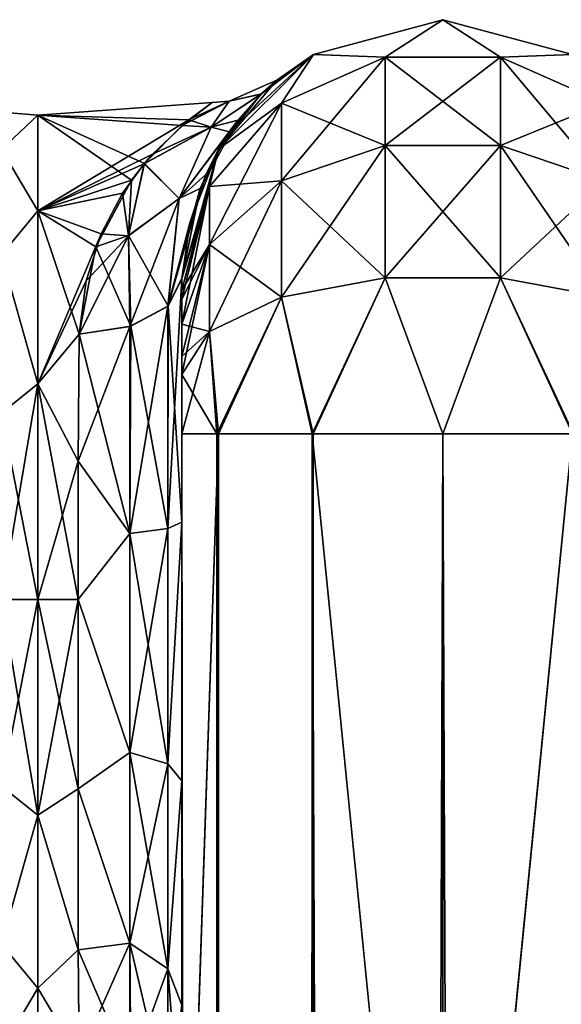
# Model space of a CAD drawing. Extents: x -23 to 470, y -1800 to 0.
# Tile 244 of 256: x 417 to 443, y -48 to 0. Entities that reach past the tile are written whole.
import ezdxf

# ---------------------------------------------------------------- set-up
doc = ezdxf.new("R2010")
doc.units = 0
doc.header["$LTSCALE"] = 17.087905
for name, color, linetype in [('546', 7, 'CONTINUOUS'), ('551', 7, 'CONTINUOUS'), ('552', 7, 'CONTINUOUS'), ('561', 7, 'CONTINUOUS'), ('562', 7, 'CONTINUOUS'), ('565', 7, 'CONTINUOUS'), ('566', 7, 'CONTINUOUS'), ('577', 7, 'CONTINUOUS'), ('578', 7, 'CONTINUOUS'), ('581', 7, 'CONTINUOUS'), ('582', 7, 'CONTINUOUS'), ('592', 7, 'CONTINUOUS'), ('593', 7, 'CONTINUOUS'), ('594', 7, 'CONTINUOUS'), ('605', 7, 'CONTINUOUS')]:
    doc.layers.add(name, color=color, linetype=linetype)

msp = doc.modelspace()

# ---------------------------------------------------------------- linework, layer by layer
at = {"layer": '546', "linetype": 'CONTINUOUS'}
for points in [[(424.45, -51.871, -45.579), (424.45, -51.872, -36.417), (424.45, -12.5, -95), (424.45, -51.871, -45.579)], [(424.45, -12.5, -95), (424.45, -51.872, -36.417), (424.45, -24.269, -28.753), (424.45, -12.5, -95)], [(424.45, -55.839, -53.801), (424.45, -51.871, -45.579), (424.45, -12.5, -95), (424.45, -55.839, -53.801)], [(424.45, -63.019, -59.492), (424.45, -55.839, -53.801), (424.45, -12.5, -95), (424.45, -63.019, -59.492)], [(424.45, -63.023, -63.507), (424.45, -63.019, -59.492), (424.45, -12.5, -95), (424.45, -63.023, -63.507)], [(424.45, -55.842, -69.196), (424.45, -63.023, -63.507), (424.45, -12.5, -95), (424.45, -55.842, -69.196)], [(424.45, -51.872, -77.417), (424.45, -55.842, -69.196), (424.45, -12.5, -95), (424.45, -51.872, -77.417)], [(424.45, -51.871, -86.579), (424.45, -51.872, -77.417), (424.45, -12.5, -95), (424.45, -51.871, -86.579)], [(424.45, -55.839, -94.801), (424.45, -51.871, -86.579), (424.45, -12.5, -95), (424.45, -55.839, -94.801)], [(424.45, -13.067, -97.86), (424.45, -55.839, -94.801), (424.45, -12.5, -95), (424.45, -13.067, -97.86)], [(424.45, -12.5, -24.51), (424.45, -12.5, -95), (424.45, -24.269, -28.753), (424.45, -12.5, -24.51)], [(424.45, -12.5, 95), (424.45, -12.5, 24.51), (424.45, -55.842, 94.804), (424.45, -12.5, 95)], [(424.45, -55.842, 94.804), (424.45, -12.5, 24.51), (424.45, -51.872, 86.583), (424.45, -55.842, 94.804)], [(424.45, -51.872, 86.583), (424.45, -12.5, 24.51), (424.45, -51.871, 77.421), (424.45, -51.872, 86.583)], [(424.45, -51.871, 77.421), (424.45, -12.5, 24.51), (424.45, -55.839, 69.199), (424.45, -51.871, 77.421)], [(424.45, -55.839, 69.199), (424.45, -12.5, 24.51), (424.45, -63.019, 63.508), (424.45, -55.839, 69.199)], [(424.45, -63.019, 63.508), (424.45, -12.5, 24.51), (424.45, -63.023, 59.493), (424.45, -63.019, 63.508)], [(424.45, -63.023, 59.493), (424.45, -12.5, 24.51), (424.45, -55.842, 53.804), (424.45, -63.023, 59.493)], [(424.45, -55.842, 53.804), (424.45, -12.5, 24.51), (424.45, -51.872, 45.583), (424.45, -55.842, 53.804)], [(424.45, -51.872, 45.583), (424.45, -12.5, 24.51), (424.45, -24.268, 28.753), (424.45, -51.872, 45.583)], [(424.45, -13.067, 97.86), (424.45, -12.5, 95), (424.45, -63.023, 100.493), (424.45, -13.067, 97.86)], [(424.45, -63.023, 100.493), (424.45, -12.5, 95), (424.45, -55.842, 94.804), (424.45, -63.023, 100.493)], [(424.45, -13.5, -98.734), (424.45, -55.839, -94.801), (424.45, -13.067, -97.86), (424.45, -13.5, -98.734)], [(424.45, -13.5, 98.734), (424.45, -13.067, 97.86), (424.45, -63.023, 100.493), (424.45, -13.5, 98.734)], [(424.45, -14.695, -100.301), (424.45, -55.839, -94.801), (424.45, -13.5, -98.734), (424.45, -14.695, -100.301)], [(424.45, -14.695, 100.301), (424.45, -13.5, 98.734), (424.45, -63.023, 100.493), (424.45, -14.695, 100.301)], [(424.45, -63.019, -100.492), (424.45, -55.839, -94.801), (424.45, -14.695, -100.301), (424.45, -63.019, -100.492)], [(424.45, -16.266, -101.5), (424.45, -63.019, -100.492), (424.45, -14.695, -100.301), (424.45, -16.266, -101.5)], [(424.45, -16.266, 101.5), (424.45, -14.695, 100.301), (424.45, -63.023, 100.493), (424.45, -16.266, 101.5)], [(424.45, -17.135, -101.931), (424.45, -63.019, -100.492), (424.45, -16.266, -101.5), (424.45, -17.135, -101.931)], [(424.45, -17.135, 101.931), (424.45, -16.266, 101.5), (424.45, -71.85, 102.5), (424.45, -17.135, 101.931)], [(424.45, -71.85, 102.5), (424.45, -16.266, 101.5), (424.45, -63.023, 100.493), (424.45, -71.85, 102.5)], [(424.45, -20, -102.5), (424.45, -63.019, -100.492), (424.45, -17.135, -101.931), (424.45, -20, -102.5)], [(424.45, -20, 102.5), (424.45, -17.135, 101.931), (424.45, -71.85, 102.5), (424.45, -20, 102.5)], [(424.45, -71.85, -102.5), (424.45, -63.019, -100.492), (424.45, -20, -102.5), (424.45, -71.85, -102.5)], [(424.45, -51.871, 36.421), (424.45, -51.872, 45.583), (424.45, -24.268, 28.753), (424.45, -51.871, 36.421)], [(424.45, -55.839, 28.199), (424.45, -51.871, 36.421), (424.45, -24.268, 28.753), (424.45, -55.839, 28.199)], [(424.45, -36.75, 27.648), (424.45, -55.839, 28.199), (424.45, -24.268, 28.753), (424.45, -36.75, 27.648)], [(424.45, -51.872, -36.417), (424.45, -55.842, -28.196), (424.45, -24.269, -28.753), (424.45, -51.872, -36.417)], [(424.45, -24.269, -28.753), (424.45, -55.842, -28.196), (424.45, -36.751, -27.648), (424.45, -24.269, -28.753)], [(424.45, -63.019, 22.508), (424.45, -55.839, 28.199), (424.45, -36.75, 27.648), (424.45, -63.019, 22.508)], [(424.45, -47.582, 21.378), (424.45, -63.019, 22.508), (424.45, -36.75, 27.648), (424.45, -47.582, 21.378)], [(424.45, -55.842, -28.196), (424.45, -63.023, -22.507), (424.45, -36.751, -27.648), (424.45, -55.842, -28.196)], [(424.45, -36.751, -27.648), (424.45, -63.023, -22.507), (424.45, -47.582, -21.378), (424.45, -36.751, -27.648)]]:
    msp.add_3dface(points, dxfattribs=at)
at = {"layer": '551', "linetype": 'CONTINUOUS'}
for points in [[(417.5, -4.602, -5.34), (417.5, -4.602, 5.341), (425.915, -4.001, 0.16), (417.5, -4.602, -5.34)], [(425.915, -4.001, 0.16), (417.5, -4.602, 5.341), (424.79, -4.839, 6.292), (425.915, -4.001, 0.16)], [(424.463, -5.113, -7.225), (417.5, -4.602, -5.34), (425.915, -4.001, 0.16), (424.463, -5.113, -7.225)], [(417.5, -4.602, 5.341), (417.5, -9.236, 14.964), (424.79, -4.839, 6.292), (417.5, -4.602, 5.341)], [(417.5, -9.236, -14.964), (417.5, -4.602, -5.34), (422.026, -7.748, -12.878), (417.5, -9.236, -14.964)], [(422.026, -7.748, -12.878), (417.5, -4.602, -5.34), (422.649, -6.943, -11.516), (422.026, -7.748, -12.878)], [(422.649, -6.943, -11.516), (417.5, -4.602, -5.34), (424.463, -5.113, -7.225), (422.649, -6.943, -11.516)], [(424.79, -4.839, 6.292), (417.5, -9.236, 14.964), (423.035, -6.499, 10.664), (424.79, -4.839, 6.292)], [(423.035, -6.499, 10.664), (417.5, -9.236, 14.964), (422.634, -6.963, 11.552), (423.035, -6.499, 10.664)], [(422.634, -6.963, 11.552), (417.5, -9.236, 14.964), (421.592, -8.383, 13.827), (422.634, -6.963, 11.552)], [(420.301, -10.969, -16.91), (417.5, -9.236, -14.964), (422.026, -7.748, -12.878), (420.301, -10.969, -16.91)], [(421.592, -8.383, 13.827), (417.5, -9.236, 14.964), (420.554, -10.338, 16.25), (421.592, -8.383, 13.827)], [(417.5, -9.236, 14.964), (417.5, -17.587, 21.623), (420.554, -10.338, 16.25), (417.5, -9.236, 14.964)], [(417.5, -17.587, -21.623), (417.5, -9.236, -14.964), (419.5, -15.178, -20.288), (417.5, -17.587, -21.623)], [(419.5, -15.178, -20.288), (417.5, -9.236, -14.964), (420.301, -10.969, -16.91), (419.5, -15.178, -20.288)], [(420.554, -10.338, 16.25), (417.5, -17.587, 21.623), (419.826, -12.607, 18.414), (420.554, -10.338, 16.25)], [(419.826, -12.607, 18.414), (417.5, -17.587, 21.623), (419.5, -15.19, 20.295), (419.826, -12.607, 18.414)], [(419.447, -21.322, -23.052), (417.5, -17.587, -21.623), (419.5, -15.178, -20.288), (419.447, -21.322, -23.052)], [(419.5, -15.19, 20.295), (417.5, -17.587, 21.623), (419.447, -21.315, 23.05), (419.5, -15.19, 20.295)], [(417.5, -17.587, 21.623), (417.5, -28, 24), (419.447, -21.315, 23.05), (417.5, -17.587, 21.623)], [(417.5, -28, -24), (417.5, -17.587, -21.623), (419.45, -28, -24), (417.5, -28, -24)], [(419.45, -28, -24), (417.5, -17.587, -21.623), (419.447, -21.322, -23.052), (419.45, -28, -24)], [(419.447, -21.315, 23.05), (417.5, -28, 24), (419.45, -28, 24), (419.447, -21.315, 23.05)]]:
    msp.add_3dface(points, dxfattribs=at)
at = {"layer": '552', "linetype": 'CONTINUOUS'}
for points in [[(419.45, -28, 24), (417.5, -28, 24), (417.5, -38.413, 21.623), (419.45, -28, 24)], [(417.5, -28, -24), (419.45, -28, -24), (419.45, -37.142, -22.191), (417.5, -28, -24)], [(417.5, -38.413, -21.623), (417.5, -28, -24), (419.45, -37.142, -22.191), (417.5, -38.413, -21.623)], [(419.45, -28, 24), (417.5, -38.413, 21.623), (419.45, -37.142, 22.191), (419.45, -28, 24)], [(419.446, -44.905, -17.036), (417.5, -38.413, -21.623), (419.45, -37.142, -22.191), (419.446, -44.905, -17.036)], [(419.45, -37.142, 22.191), (417.5, -38.413, 21.623), (419.446, -44.905, 17.036), (419.45, -37.142, 22.191)], [(417.5, -46.764, -14.964), (417.5, -38.413, -21.623), (419.446, -44.905, -17.036), (417.5, -46.764, -14.964)], [(417.5, -38.413, 21.623), (417.5, -46.764, 14.964), (419.446, -44.905, 17.036), (417.5, -38.413, 21.623)], [(419.5, -50.115, -9.323), (417.5, -46.764, -14.964), (419.446, -44.905, -17.036), (419.5, -50.115, -9.323)], [(419.446, -44.905, 17.036), (417.5, -46.764, 14.964), (419.5, -50.115, 9.323), (419.446, -44.905, 17.036)], [(417.5, -51.398, -5.341), (417.5, -46.764, -14.964), (419.5, -50.115, -9.323), (417.5, -51.398, -5.341)], [(417.5, -46.764, 14.964), (417.5, -51.398, 5.34), (419.5, -50.115, 9.323), (417.5, -46.764, 14.964)]]:
    msp.add_3dface(points, dxfattribs=at)
at = {"layer": '561', "linetype": 'CONTINUOUS'}
for points in [[(424.45, -24.268, 28.753), (424.45, -12.5, 24.51), (423.781, -24.566, 26.277), (424.45, -24.268, 28.753)], [(423.781, -24.566, 26.277), (424.45, -12.5, 24.51), (423.781, -13.836, 22.398), (423.781, -24.566, 26.277)], [(421.947, -24.803, 24.46), (423.781, -24.566, 26.277), (423.781, -13.836, 22.398), (421.947, -24.803, 24.46)], [(421.947, -24.803, 24.46), (423.781, -13.836, 22.398), (421.947, -14.815, 20.849), (421.947, -24.803, 24.46)], [(419.5, -15.19, 20.295), (419.447, -21.315, 23.05), (421.947, -14.815, 20.849), (419.5, -15.19, 20.295)], [(421.947, -14.815, 20.849), (419.447, -21.315, 23.05), (421.947, -24.803, 24.46), (421.947, -14.815, 20.849)], [(419.447, -21.315, 23.05), (419.45, -28, 24), (421.947, -24.803, 24.46), (419.447, -21.315, 23.05)], [(421.947, -24.803, 24.46), (421.947, -35.384, 23.537), (423.781, -24.566, 26.277), (421.947, -24.803, 24.46)], [(421.947, -35.384, 23.537), (423.781, -35.932, 25.286), (423.781, -24.566, 26.277), (421.947, -35.384, 23.537)], [(424.45, -36.75, 27.648), (424.45, -24.268, 28.753), (423.781, -35.932, 25.286), (424.45, -36.75, 27.648)], [(423.781, -35.932, 25.286), (424.45, -24.268, 28.753), (423.781, -24.566, 26.277), (423.781, -35.932, 25.286)], [(421.947, -24.803, 24.46), (419.45, -28, 24), (421.947, -35.384, 23.537), (421.947, -24.803, 24.46)], [(419.45, -28, 24), (419.45, -37.142, 22.191), (421.947, -35.384, 23.537), (419.45, -28, 24)], [(421.947, -35.384, 23.537), (419.45, -37.142, 22.191), (421.947, -44.595, 18.251), (421.947, -35.384, 23.537)], [(421.947, -35.384, 23.537), (421.947, -44.595, 18.251), (423.781, -35.932, 25.286), (421.947, -35.384, 23.537)], [(421.947, -44.595, 18.251), (423.781, -45.828, 19.607), (423.781, -35.932, 25.286), (421.947, -44.595, 18.251)], [(423.781, -45.828, 19.607), (424.45, -36.75, 27.648), (423.781, -35.932, 25.286), (423.781, -45.828, 19.607)], [(424.45, -47.582, 21.378), (424.45, -36.75, 27.648), (423.781, -45.828, 19.607), (424.45, -47.582, 21.378)], [(419.45, -37.142, 22.191), (419.446, -44.905, 17.036), (421.947, -44.595, 18.251), (419.45, -37.142, 22.191)], [(419.446, -44.905, 17.036), (419.5, -50.115, 9.323), (421.947, -44.595, 18.251), (419.446, -44.905, 17.036)], [(419.5, -50.115, 9.323), (421.994, -50.756, 9.593), (421.947, -44.595, 18.251), (419.5, -50.115, 9.323)], [(421.947, -44.595, 18.251), (421.994, -50.756, 9.593), (423.781, -45.828, 19.607), (421.947, -44.595, 18.251)], [(421.994, -50.756, 9.593), (423.797, -52.446, 10.305), (423.781, -45.828, 19.607), (421.994, -50.756, 9.593)], [(423.797, -52.446, 10.305), (424.45, -47.582, 21.378), (423.781, -45.828, 19.607), (423.797, -52.446, 10.305)]]:
    msp.add_3dface(points, dxfattribs=at)
at = {"layer": '562', "linetype": 'CONTINUOUS'}
for points in [[(424.45, -12.5, -24.51), (424.45, -24.269, -28.753), (423.793, -13.825, -22.415), (424.45, -12.5, -24.51)], [(421.985, -14.803, -20.868), (423.793, -13.825, -22.415), (423.781, -24.566, -26.277), (421.985, -14.803, -20.868)], [(423.793, -13.825, -22.415), (424.45, -24.269, -28.753), (423.781, -24.566, -26.277), (423.793, -13.825, -22.415)], [(419.447, -21.322, -23.052), (419.5, -15.178, -20.288), (421.947, -24.803, -24.46), (419.447, -21.322, -23.052)], [(421.947, -24.803, -24.46), (419.5, -15.178, -20.288), (421.985, -14.803, -20.868), (421.947, -24.803, -24.46)], [(421.947, -24.803, -24.46), (421.985, -14.803, -20.868), (423.781, -24.566, -26.277), (421.947, -24.803, -24.46)], [(419.45, -28, -24), (419.447, -21.322, -23.052), (421.947, -24.803, -24.46), (419.45, -28, -24)], [(421.947, -24.803, -24.46), (423.781, -24.566, -26.277), (423.781, -35.932, -25.286), (421.947, -24.803, -24.46)], [(424.45, -24.269, -28.753), (424.45, -36.751, -27.648), (423.781, -35.932, -25.286), (424.45, -24.269, -28.753)], [(423.781, -24.566, -26.277), (424.45, -24.269, -28.753), (423.781, -35.932, -25.286), (423.781, -24.566, -26.277)], [(421.947, -35.384, -23.537), (419.45, -28, -24), (421.947, -24.803, -24.46), (421.947, -35.384, -23.537)], [(421.947, -35.384, -23.537), (421.947, -24.803, -24.46), (423.781, -35.932, -25.286), (421.947, -35.384, -23.537)], [(419.45, -37.142, -22.191), (419.45, -28, -24), (421.947, -35.384, -23.537), (419.45, -37.142, -22.191)], [(421.947, -44.595, -18.251), (419.45, -37.142, -22.191), (421.947, -35.384, -23.537), (421.947, -44.595, -18.251)], [(421.947, -44.595, -18.251), (421.947, -35.384, -23.537), (423.781, -45.828, -19.607), (421.947, -44.595, -18.251)], [(421.947, -35.384, -23.537), (423.781, -35.932, -25.286), (423.781, -45.828, -19.607), (421.947, -35.384, -23.537)], [(423.781, -35.932, -25.286), (424.45, -36.751, -27.648), (423.781, -45.828, -19.607), (423.781, -35.932, -25.286)], [(424.45, -36.751, -27.648), (424.45, -47.582, -21.378), (423.781, -45.828, -19.607), (424.45, -36.751, -27.648)], [(419.446, -44.905, -17.036), (419.45, -37.142, -22.191), (421.947, -44.595, -18.251), (419.446, -44.905, -17.036)], [(421.947, -50.731, -9.582), (419.446, -44.905, -17.036), (421.947, -44.595, -18.251), (421.947, -50.731, -9.582)], [(421.947, -44.595, -18.251), (423.781, -45.828, -19.607), (423.781, -52.42, -10.294), (421.947, -44.595, -18.251)], [(421.947, -44.595, -18.251), (423.781, -52.42, -10.294), (421.947, -50.731, -9.582), (421.947, -44.595, -18.251)], [(419.5, -50.115, -9.323), (419.446, -44.905, -17.036), (421.947, -50.731, -9.582), (419.5, -50.115, -9.323)], [(424.45, -47.582, -21.378), (424.45, -54.723, -11.265), (423.781, -45.828, -19.607), (424.45, -47.582, -21.378)], [(423.781, -45.828, -19.607), (424.45, -54.723, -11.265), (423.781, -52.42, -10.294), (423.781, -45.828, -19.607)]]:
    msp.add_3dface(points, dxfattribs=at)
at = {"layer": '565', "linetype": 'CONTINUOUS'}
for points in [[(417.5, -4.602, 5.341), (417.5, -4.602, -5.34), (415.75, -4.469, 0), (417.5, -4.602, 5.341)], [(417.5, -4.602, 5.341), (415.75, -4.469, 0), (415.75, -6.26, 9.005), (417.5, -4.602, 5.341)], [(417.5, -4.602, -5.34), (415.75, -6.26, -9.005), (415.75, -4.469, 0), (417.5, -4.602, -5.34)], [(417.5, -9.236, 14.964), (417.5, -4.602, 5.341), (415.75, -6.26, 9.005), (417.5, -9.236, 14.964)], [(417.5, -4.602, -5.34), (417.5, -9.236, -14.964), (415.75, -6.26, -9.005), (417.5, -4.602, -5.34)], [(417.5, -9.236, 14.964), (415.75, -6.26, 9.005), (415.75, -11.361, 16.639), (417.5, -9.236, 14.964)], [(417.5, -9.236, -14.964), (415.75, -11.361, -16.639), (415.75, -6.26, -9.005), (417.5, -9.236, -14.964)], [(417.5, -17.587, 21.623), (417.5, -9.236, 14.964), (415.75, -11.361, 16.639), (417.5, -17.587, 21.623)], [(417.5, -9.236, -14.964), (417.5, -17.587, -21.623), (415.75, -11.361, -16.639), (417.5, -9.236, -14.964)], [(417.5, -17.587, 21.623), (415.75, -11.361, 16.639), (415.75, -18.995, 21.74), (417.5, -17.587, 21.623)], [(417.5, -17.587, -21.623), (415.75, -18.995, -21.74), (415.75, -11.361, -16.639), (417.5, -17.587, -21.623)], [(417.5, -28, 24), (417.5, -17.587, 21.623), (415.75, -28, 23.531), (417.5, -28, 24)], [(415.75, -28, 23.531), (417.5, -17.587, 21.623), (415.75, -18.995, 21.74), (415.75, -28, 23.531)], [(417.5, -17.587, -21.623), (417.5, -28, -24), (415.75, -18.995, -21.74), (417.5, -17.587, -21.623)], [(417.5, -28, -24), (415.75, -28, -23.531), (415.75, -18.995, -21.74), (417.5, -28, -24)]]:
    msp.add_3dface(points, dxfattribs=at)
at = {"layer": '566', "linetype": 'CONTINUOUS'}
for points in [[(417.5, -38.413, 21.623), (417.5, -28, 24), (415.75, -37.005, 21.74), (417.5, -38.413, 21.623)], [(417.5, -28, 24), (415.75, -28, 23.531), (415.75, -37.005, 21.74), (417.5, -28, 24)], [(417.5, -28, -24), (417.5, -38.413, -21.623), (415.75, -28, -23.531), (417.5, -28, -24)], [(417.5, -38.413, -21.623), (415.75, -37.005, -21.74), (415.75, -28, -23.531), (417.5, -38.413, -21.623)], [(417.5, -38.413, -21.623), (415.75, -44.639, -16.639), (415.75, -37.005, -21.74), (417.5, -38.413, -21.623)], [(417.5, -38.413, 21.623), (415.75, -37.005, 21.74), (415.75, -44.639, 16.639), (417.5, -38.413, 21.623)], [(417.5, -38.413, -21.623), (417.5, -46.764, -14.964), (415.75, -44.639, -16.639), (417.5, -38.413, -21.623)], [(417.5, -46.764, 14.964), (417.5, -38.413, 21.623), (415.75, -44.639, 16.639), (417.5, -46.764, 14.964)], [(417.5, -46.764, -14.964), (415.75, -49.74, -9.005), (415.75, -44.639, -16.639), (417.5, -46.764, -14.964)], [(417.5, -46.764, 14.964), (415.75, -44.639, 16.639), (415.75, -49.74, 9.005), (417.5, -46.764, 14.964)], [(417.5, -46.764, -14.964), (417.5, -51.398, -5.341), (415.75, -49.74, -9.005), (417.5, -46.764, -14.964)], [(417.5, -51.398, 5.34), (417.5, -46.764, 14.964), (415.75, -49.74, 9.005), (417.5, -51.398, 5.34)]]:
    msp.add_3dface(points, dxfattribs=at)
at = {"layer": '577', "linetype": 'CONTINUOUS'}
for points in [[(437.05, -20, 115.1), (443.35, -1780, 113.412), (443.35, -20, 113.412), (437.05, -20, 115.1)], [(443.35, -1780, 113.412), (437.05, -20, 115.1), (437.05, -83.45, 115.1), (443.35, -1780, 113.412)]]:
    msp.add_3dface(points, dxfattribs=at)
at = {"layer": '578', "linetype": 'CONTINUOUS'}
for points in [[(424.45, -20, 102.5), (424.45, -71.85, 102.5), (426.138, -1780, 108.8), (424.45, -20, 102.5)], [(424.45, -20, 102.5), (426.138, -1780, 108.8), (426.138, -20, 108.8), (424.45, -20, 102.5)], [(426.138, -1780, 108.8), (430.747, -1780, 113.41), (426.138, -20, 108.8), (426.138, -1780, 108.8)], [(430.747, -1780, 113.41), (430.747, -20, 113.41), (426.138, -20, 108.8), (430.747, -1780, 113.41)], [(430.747, -1780, 113.41), (437.05, -1780, 115.1), (430.747, -20, 113.41), (430.747, -1780, 113.41)], [(430.747, -20, 113.41), (437.05, -1780, 115.1), (437.05, -1716.55, 115.1), (430.747, -20, 113.41)], [(437.05, -20, 115.1), (430.747, -20, 113.41), (437.05, -83.45, 115.1), (437.05, -20, 115.1)], [(430.747, -20, 113.41), (437.05, -1716.55, 115.1), (437.05, -83.45, 115.1), (430.747, -20, 113.41)]]:
    msp.add_3dface(points, dxfattribs=at)
at = {"layer": '581', "linetype": 'CONTINUOUS'}
for points in [[(443.3, -1780, -113.325), (437.05, -1780, -115), (443.3, -20, -113.325), (443.3, -1780, -113.325)], [(443.3, -20, -113.325), (437.05, -1780, -115), (437.05, -1716.55, -115), (443.3, -20, -113.325)], [(437.05, -20, -115), (443.3, -20, -113.325), (437.05, -83.45, -115), (437.05, -20, -115)], [(437.05, -83.45, -115), (443.3, -20, -113.325), (437.05, -1716.55, -115), (437.05, -83.45, -115)]]:
    msp.add_3dface(points, dxfattribs=at)
at = {"layer": '582', "linetype": 'CONTINUOUS'}
for points in [[(424.45, -71.85, -102.5), (424.45, -20, -102.5), (426.225, -20, -108.75), (424.45, -71.85, -102.5)], [(424.45, -1728.15, -102.5), (424.45, -71.85, -102.5), (426.225, -20, -108.75), (424.45, -1728.15, -102.5)], [(424.45, -1780, -102.5), (424.45, -1728.15, -102.5), (426.225, -20, -108.75), (424.45, -1780, -102.5)], [(426.225, -1780, -108.75), (424.45, -1780, -102.5), (426.225, -20, -108.75), (426.225, -1780, -108.75)], [(430.797, -1780, -113.323), (426.225, -1780, -108.75), (430.797, -20, -113.323), (430.797, -1780, -113.323)], [(426.225, -1780, -108.75), (426.225, -20, -108.75), (430.797, -20, -113.323), (426.225, -1780, -108.75)], [(430.797, -1780, -113.323), (430.797, -20, -113.323), (437.05, -20, -115), (430.797, -1780, -113.323)], [(430.797, -1780, -113.323), (437.05, -20, -115), (437.05, -83.45, -115), (430.797, -1780, -113.323)]]:
    msp.add_3dface(points, dxfattribs=at)
at = {"layer": '592', "linetype": 'CONTINUOUS'}
for points in [[(430.8, -1.675, -95), (437.05, 0, -95), (434.268, -1.806, -102.519), (430.8, -1.675, -95)], [(434.268, -1.806, -102.519), (437.05, 0, -95), (439.832, -1.806, -102.519), (434.268, -1.806, -102.519)], [(437.05, 0, -95), (443.3, -1.675, -95), (439.832, -1.806, -102.519), (437.05, 0, -95)], [(426.225, -6.25, -95), (430.8, -1.675, -95), (429.256, -4.037, -101.598), (426.225, -6.25, -95)], [(429.256, -4.037, -101.598), (430.8, -1.675, -95), (434.268, -1.806, -102.519), (429.256, -4.037, -101.598)], [(429.256, -4.037, -101.598), (434.268, -1.806, -102.519), (429.256, -7.781, -107.209), (429.256, -4.037, -101.598)], [(434.268, -1.806, -102.519), (434.268, -6.074, -108.915), (429.256, -7.781, -107.209), (434.268, -1.806, -102.519)], [(434.268, -1.806, -102.519), (439.832, -1.806, -102.519), (434.268, -6.074, -108.915), (434.268, -1.806, -102.519)], [(439.832, -1.806, -102.519), (439.832, -6.074, -108.915), (434.268, -6.074, -108.915), (439.832, -1.806, -102.519)], [(439.832, -1.806, -102.519), (443.3, -1.675, -95), (444.844, -4.037, -101.598), (439.832, -1.806, -102.519)], [(439.832, -1.806, -102.519), (444.844, -4.037, -101.598), (439.832, -6.074, -108.915), (439.832, -1.806, -102.519)], [(425.788, -8.056, -99.936), (426.225, -6.25, -95), (429.256, -4.037, -101.598), (425.788, -8.056, -99.936)], [(425.788, -8.056, -99.936), (429.256, -4.037, -101.598), (425.788, -10.858, -104.135), (425.788, -8.056, -99.936)], [(429.256, -4.037, -101.598), (429.256, -7.781, -107.209), (425.788, -10.858, -104.135), (429.256, -4.037, -101.598)], [(444.844, -4.037, -101.598), (444.844, -7.781, -107.209), (439.832, -6.074, -108.915), (444.844, -4.037, -101.598)], [(434.268, -12.466, -113.188), (429.256, -13.39, -110.958), (434.268, -6.074, -108.915), (434.268, -12.466, -113.188)], [(434.268, -6.074, -108.915), (429.256, -13.39, -110.958), (429.256, -7.781, -107.209), (434.268, -6.074, -108.915)], [(439.832, -12.466, -113.188), (434.268, -12.466, -113.188), (439.832, -6.074, -108.915), (439.832, -12.466, -113.188)], [(439.832, -6.074, -108.915), (434.268, -12.466, -113.188), (434.268, -6.074, -108.915), (439.832, -6.074, -108.915)], [(444.844, -7.781, -107.209), (439.832, -12.466, -113.188), (439.832, -6.074, -108.915), (444.844, -7.781, -107.209)], [(424.45, -13.067, -97.86), (424.45, -12.5, -95), (426.225, -6.25, -95), (424.45, -13.067, -97.86)], [(424.45, -13.067, -97.86), (426.225, -6.25, -95), (425.788, -8.056, -99.936), (424.45, -13.067, -97.86)], [(424.45, -14.695, -100.301), (424.45, -13.5, -98.734), (425.788, -8.056, -99.936), (424.45, -14.695, -100.301)], [(424.45, -14.695, -100.301), (425.788, -8.056, -99.936), (425.788, -10.858, -104.135), (424.45, -14.695, -100.301)], [(424.45, -13.5, -98.734), (424.45, -13.067, -97.86), (425.788, -8.056, -99.936), (424.45, -13.5, -98.734)], [(429.256, -13.39, -110.958), (425.788, -15.054, -106.94), (429.256, -7.781, -107.209), (429.256, -13.39, -110.958)], [(429.256, -7.781, -107.209), (425.788, -15.054, -106.94), (425.788, -10.858, -104.135), (429.256, -7.781, -107.209)], [(444.844, -13.39, -110.958), (439.832, -12.466, -113.188), (444.844, -7.781, -107.209), (444.844, -13.39, -110.958)], [(424.45, -17.135, -101.931), (424.45, -16.266, -101.5), (425.788, -10.858, -104.135), (424.45, -17.135, -101.931)], [(425.788, -15.054, -106.94), (424.45, -17.135, -101.931), (425.788, -10.858, -104.135), (425.788, -15.054, -106.94)], [(424.45, -16.266, -101.5), (424.45, -14.695, -100.301), (425.788, -10.858, -104.135), (424.45, -16.266, -101.5)], [(434.268, -12.466, -113.188), (430.797, -20, -113.323), (429.256, -13.39, -110.958), (434.268, -12.466, -113.188)], [(437.05, -20, -115), (430.797, -20, -113.323), (434.268, -12.466, -113.188), (437.05, -20, -115)], [(439.832, -12.466, -113.188), (437.05, -20, -115), (434.268, -12.466, -113.188), (439.832, -12.466, -113.188)], [(443.3, -20, -113.325), (437.05, -20, -115), (439.832, -12.466, -113.188), (443.3, -20, -113.325)], [(444.844, -13.39, -110.958), (443.3, -20, -113.325), (439.832, -12.466, -113.188), (444.844, -13.39, -110.958)], [(429.256, -13.39, -110.958), (426.225, -20, -108.75), (425.788, -15.054, -106.94), (429.256, -13.39, -110.958)], [(430.797, -20, -113.323), (426.225, -20, -108.75), (429.256, -13.39, -110.958), (430.797, -20, -113.323)], [(424.45, -20, -102.5), (424.45, -17.135, -101.931), (425.788, -15.054, -106.94), (424.45, -20, -102.5)], [(426.225, -20, -108.75), (424.45, -20, -102.5), (425.788, -15.054, -106.94), (426.225, -20, -108.75)]]:
    msp.add_3dface(points, dxfattribs=at)
at = {"layer": '593', "linetype": 'CONTINUOUS'}
for points in [[(430.8, -1.675, 95), (437.05, 0, 95), (430.8, -1.675, -95), (430.8, -1.675, 95)], [(437.05, 0, 95), (437.05, 0, -95), (430.8, -1.675, -95), (437.05, 0, 95)], [(437.05, 0, 95), (443.3, -1.675, 95), (437.05, 0, -95), (437.05, 0, 95)], [(443.3, -1.675, 95), (443.3, -1.675, -95), (437.05, 0, -95), (443.3, -1.675, 95)], [(426.225, -6.25, 95), (430.8, -1.675, 95), (426.752, -5.415, 13.962), (426.225, -6.25, 95)], [(430.8, -1.675, -95), (426.225, -6.25, -95), (429.028, -2.913, -2.043), (430.8, -1.675, -95)], [(426.752, -5.415, 13.962), (430.8, -1.675, 95), (428.293, -3.58, 7.603), (426.752, -5.415, 13.962)], [(428.293, -3.58, 7.603), (430.8, -1.675, 95), (429.028, -2.913, -2.043), (428.293, -3.58, 7.603)], [(430.8, -1.675, 95), (430.8, -1.675, -95), (429.028, -2.913, -2.043), (430.8, -1.675, 95)], [(429.028, -2.913, -2.043), (426.225, -6.25, -95), (428.27, -3.602, -7.693), (429.028, -2.913, -2.043)], [(428.27, -3.602, -7.693), (426.225, -6.25, -95), (427.158, -4.858, -12.44), (428.27, -3.602, -7.693)], [(427.158, -4.858, -12.44), (426.225, -6.25, -95), (425.33, -8.154, -19.369), (427.158, -4.858, -12.44)], [(425.608, -7.467, 18.239), (426.225, -6.25, 95), (426.752, -5.415, 13.962), (425.608, -7.467, 18.239)], [(426.225, -6.25, -95), (424.45, -12.5, -95), (425.33, -8.154, -19.369), (426.225, -6.25, -95)], [(424.45, -12.5, 24.51), (424.45, -12.5, 95), (426.225, -6.25, 95), (424.45, -12.5, 24.51)], [(424.45, -12.5, 24.51), (426.225, -6.25, 95), (424.854, -9.761, 21.613), (424.45, -12.5, 24.51)], [(424.854, -9.761, 21.613), (426.225, -6.25, 95), (425.608, -7.467, 18.239), (424.854, -9.761, 21.613)], [(424.45, -12.5, -95), (424.45, -12.5, -24.51), (425.33, -8.154, -19.369), (424.45, -12.5, -95)]]:
    msp.add_3dface(points, dxfattribs=at)
at = {"layer": '594', "linetype": 'CONTINUOUS'}
for points in [[(437.05, 0, 95), (430.8, -1.675, 95), (434.268, -1.806, 102.519), (437.05, 0, 95)], [(439.832, -1.806, 102.519), (437.05, 0, 95), (434.268, -1.806, 102.519), (439.832, -1.806, 102.519)], [(443.3, -1.675, 95), (437.05, 0, 95), (439.832, -1.806, 102.519), (443.3, -1.675, 95)], [(430.8, -1.675, 95), (426.225, -6.25, 95), (429.256, -4.037, 101.598), (430.8, -1.675, 95)], [(434.268, -1.806, 102.519), (430.8, -1.675, 95), (429.256, -4.037, 101.598), (434.268, -1.806, 102.519)], [(434.268, -1.806, 102.519), (429.256, -4.037, 101.598), (434.268, -6.074, 108.915), (434.268, -1.806, 102.519)], [(439.832, -1.806, 102.519), (434.268, -1.806, 102.519), (439.832, -6.074, 108.915), (439.832, -1.806, 102.519)], [(439.832, -6.074, 108.915), (434.268, -1.806, 102.519), (434.268, -6.074, 108.915), (439.832, -6.074, 108.915)], [(444.844, -4.037, 101.598), (443.3, -1.675, 95), (439.832, -1.806, 102.519), (444.844, -4.037, 101.598)], [(444.844, -4.037, 101.598), (439.832, -1.806, 102.519), (444.844, -7.781, 107.209), (444.844, -4.037, 101.598)], [(444.844, -7.781, 107.209), (439.832, -1.806, 102.519), (439.832, -6.074, 108.915), (444.844, -7.781, 107.209)], [(429.256, -4.037, 101.598), (426.225, -6.25, 95), (425.788, -8.056, 99.936), (429.256, -4.037, 101.598)], [(429.256, -4.037, 101.598), (425.788, -8.056, 99.936), (429.256, -7.781, 107.209), (429.256, -4.037, 101.598)], [(434.268, -6.074, 108.915), (429.256, -4.037, 101.598), (429.256, -7.781, 107.209), (434.268, -6.074, 108.915)], [(434.268, -12.466, 113.188), (434.268, -6.074, 108.915), (429.256, -7.781, 107.209), (434.268, -12.466, 113.188)], [(434.268, -12.466, 113.188), (439.832, -12.466, 113.188), (434.268, -6.074, 108.915), (434.268, -12.466, 113.188)], [(439.832, -12.466, 113.188), (439.832, -6.074, 108.915), (434.268, -6.074, 108.915), (439.832, -12.466, 113.188)], [(439.832, -12.466, 113.188), (444.844, -13.39, 110.958), (439.832, -6.074, 108.915), (439.832, -12.466, 113.188)], [(444.844, -13.39, 110.958), (444.844, -7.781, 107.209), (439.832, -6.074, 108.915), (444.844, -13.39, 110.958)], [(426.225, -6.25, 95), (424.45, -12.5, 95), (425.788, -8.056, 99.936), (426.225, -6.25, 95)], [(424.45, -12.5, 95), (424.45, -13.067, 97.86), (425.788, -8.056, 99.936), (424.45, -12.5, 95)], [(425.788, -8.056, 99.936), (424.45, -13.067, 97.86), (425.788, -10.858, 104.135), (425.788, -8.056, 99.936)], [(429.256, -13.39, 110.958), (429.256, -7.781, 107.209), (425.788, -10.858, 104.135), (429.256, -13.39, 110.958)], [(429.256, -7.781, 107.209), (425.788, -8.056, 99.936), (425.788, -10.858, 104.135), (429.256, -7.781, 107.209)], [(429.256, -13.39, 110.958), (434.268, -12.466, 113.188), (429.256, -7.781, 107.209), (429.256, -13.39, 110.958)], [(424.45, -13.067, 97.86), (424.45, -13.5, 98.734), (425.788, -10.858, 104.135), (424.45, -13.067, 97.86)], [(424.45, -13.5, 98.734), (424.45, -14.695, 100.301), (425.788, -10.858, 104.135), (424.45, -13.5, 98.734)], [(424.45, -14.695, 100.301), (425.788, -15.054, 106.94), (425.788, -10.858, 104.135), (424.45, -14.695, 100.301)], [(425.788, -15.054, 106.94), (429.256, -13.39, 110.958), (425.788, -10.858, 104.135), (425.788, -15.054, 106.94)], [(429.256, -13.39, 110.958), (430.747, -20, 113.41), (434.268, -12.466, 113.188), (429.256, -13.39, 110.958)], [(430.747, -20, 113.41), (437.05, -20, 115.1), (434.268, -12.466, 113.188), (430.747, -20, 113.41)], [(434.268, -12.466, 113.188), (437.05, -20, 115.1), (439.832, -12.466, 113.188), (434.268, -12.466, 113.188)], [(439.832, -12.466, 113.188), (437.05, -20, 115.1), (443.35, -20, 113.412), (439.832, -12.466, 113.188)], [(444.844, -13.39, 110.958), (439.832, -12.466, 113.188), (443.35, -20, 113.412), (444.844, -13.39, 110.958)], [(425.788, -15.054, 106.94), (426.138, -20, 108.8), (429.256, -13.39, 110.958), (425.788, -15.054, 106.94)], [(426.138, -20, 108.8), (430.747, -20, 113.41), (429.256, -13.39, 110.958), (426.138, -20, 108.8)], [(424.45, -14.695, 100.301), (424.45, -16.266, 101.5), (425.788, -15.054, 106.94), (424.45, -14.695, 100.301)], [(424.45, -16.266, 101.5), (424.45, -17.135, 101.931), (425.788, -15.054, 106.94), (424.45, -16.266, 101.5)], [(424.45, -17.135, 101.931), (426.138, -20, 108.8), (425.788, -15.054, 106.94), (424.45, -17.135, 101.931)], [(424.45, -17.135, 101.931), (424.45, -20, 102.5), (426.138, -20, 108.8), (424.45, -17.135, 101.931)]]:
    msp.add_3dface(points, dxfattribs=at)
at = {"layer": '605', "linetype": 'CONTINUOUS'}
for points in [[(428.293, -3.58, 7.603), (429.028, -2.913, -2.043), (426.741, -3.931, 0.004), (428.293, -3.58, 7.603)], [(429.028, -2.913, -2.043), (428.27, -3.602, -7.693), (426.741, -3.931, 0.004), (429.028, -2.913, -2.043)], [(426.752, -5.415, 13.962), (428.293, -3.58, 7.603), (425.867, -5.185, 8.375), (426.752, -5.415, 13.962)], [(425.867, -5.185, 8.375), (428.293, -3.58, 7.603), (426.741, -3.931, 0.004), (425.867, -5.185, 8.375)], [(428.27, -3.602, -7.693), (427.158, -4.858, -12.44), (425.868, -5.184, -8.371), (428.27, -3.602, -7.693)], [(426.741, -3.931, 0.004), (428.27, -3.602, -7.693), (425.868, -5.184, -8.371), (426.741, -3.931, 0.004)], [(424.463, -5.113, -7.225), (425.915, -4.001, 0.16), (426.741, -3.931, 0.004), (424.463, -5.113, -7.225)], [(424.463, -5.113, -7.225), (426.741, -3.931, 0.004), (425.868, -5.184, -8.371), (424.463, -5.113, -7.225)], [(425.915, -4.001, 0.16), (424.79, -4.839, 6.292), (426.741, -3.931, 0.004), (425.915, -4.001, 0.16)], [(424.79, -4.839, 6.292), (425.867, -5.185, 8.375), (426.741, -3.931, 0.004), (424.79, -4.839, 6.292)], [(423.035, -6.499, 10.664), (422.634, -6.963, 11.552), (425.867, -5.185, 8.375), (423.035, -6.499, 10.664)], [(422.634, -6.963, 11.552), (424.32, -8.629, 16.129), (425.867, -5.185, 8.375), (422.634, -6.963, 11.552)], [(422.649, -6.943, -11.516), (424.463, -5.113, -7.225), (425.868, -5.184, -8.371), (422.649, -6.943, -11.516)], [(422.649, -6.943, -11.516), (425.868, -5.184, -8.371), (424.32, -8.627, -16.127), (422.649, -6.943, -11.516)], [(424.79, -4.839, 6.292), (423.035, -6.499, 10.664), (425.867, -5.185, 8.375), (424.79, -4.839, 6.292)], [(427.158, -4.858, -12.44), (425.33, -8.154, -19.369), (424.32, -8.627, -16.127), (427.158, -4.858, -12.44)], [(425.868, -5.184, -8.371), (427.158, -4.858, -12.44), (424.32, -8.627, -16.127), (425.868, -5.184, -8.371)], [(424.32, -8.629, 16.129), (426.752, -5.415, 13.962), (425.867, -5.185, 8.375), (424.32, -8.629, 16.129)], [(425.608, -7.467, 18.239), (426.752, -5.415, 13.962), (424.32, -8.629, 16.129), (425.608, -7.467, 18.239)], [(422.634, -6.963, 11.552), (421.592, -8.383, 13.827), (421.871, -10.442, 16.644), (422.634, -6.963, 11.552)], [(424.32, -8.629, 16.129), (422.634, -6.963, 11.552), (421.871, -10.442, 16.644), (424.32, -8.629, 16.129)], [(422.026, -7.748, -12.878), (422.649, -6.943, -11.516), (421.874, -10.413, -16.607), (422.026, -7.748, -12.878)], [(422.649, -6.943, -11.516), (424.32, -8.627, -16.127), (421.874, -10.413, -16.607), (422.649, -6.943, -11.516)], [(424.854, -9.761, 21.613), (425.608, -7.467, 18.239), (423.781, -13.836, 22.398), (424.854, -9.761, 21.613)], [(423.781, -13.836, 22.398), (425.608, -7.467, 18.239), (424.32, -8.629, 16.129), (423.781, -13.836, 22.398)], [(420.301, -10.969, -16.91), (422.026, -7.748, -12.878), (421.874, -10.413, -16.607), (420.301, -10.969, -16.91)], [(421.592, -8.383, 13.827), (420.554, -10.338, 16.25), (421.871, -10.442, 16.644), (421.592, -8.383, 13.827)], [(425.33, -8.154, -19.369), (424.45, -12.5, -24.51), (423.793, -13.825, -22.415), (425.33, -8.154, -19.369)], [(425.33, -8.154, -19.369), (423.793, -13.825, -22.415), (424.32, -8.627, -16.127), (425.33, -8.154, -19.369)], [(421.947, -14.815, 20.849), (424.32, -8.629, 16.129), (421.871, -10.442, 16.644), (421.947, -14.815, 20.849)], [(424.32, -8.627, -16.127), (423.793, -13.825, -22.415), (421.874, -10.413, -16.607), (424.32, -8.627, -16.127)], [(421.947, -14.815, 20.849), (423.781, -13.836, 22.398), (424.32, -8.629, 16.129), (421.947, -14.815, 20.849)], [(424.45, -12.5, 24.51), (424.854, -9.761, 21.613), (423.781, -13.836, 22.398), (424.45, -12.5, 24.51)], [(419.826, -12.607, 18.414), (419.5, -15.19, 20.295), (421.871, -10.442, 16.644), (419.826, -12.607, 18.414)], [(419.5, -15.19, 20.295), (421.947, -14.815, 20.849), (421.871, -10.442, 16.644), (419.5, -15.19, 20.295)], [(420.554, -10.338, 16.25), (419.826, -12.607, 18.414), (421.871, -10.442, 16.644), (420.554, -10.338, 16.25)], [(421.985, -14.803, -20.868), (420.301, -10.969, -16.91), (421.874, -10.413, -16.607), (421.985, -14.803, -20.868)], [(423.793, -13.825, -22.415), (421.985, -14.803, -20.868), (421.874, -10.413, -16.607), (423.793, -13.825, -22.415)], [(419.5, -15.178, -20.288), (420.301, -10.969, -16.91), (421.985, -14.803, -20.868), (419.5, -15.178, -20.288)]]:
    msp.add_3dface(points, dxfattribs=at)

doc.saveas('drawing.dxf')
